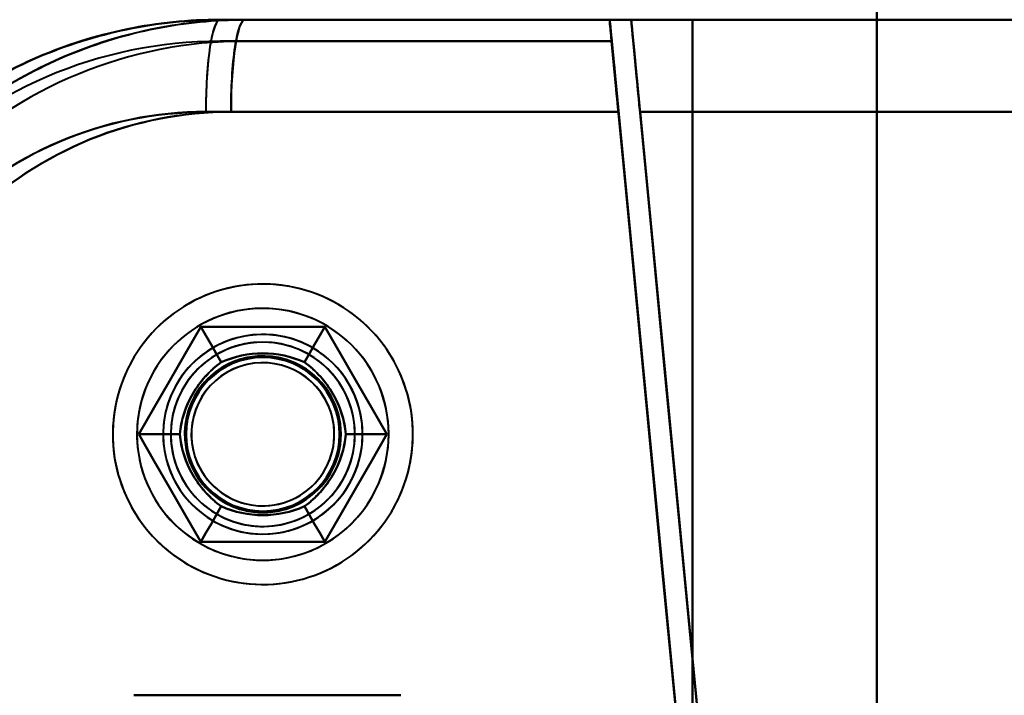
# Model space of a CAD drawing. Header units: millimetres. Extents: x -1442 to 3067, y -120 to 1210.
# Tile 56 of 71: x 403 to 435, y 993 to 1015. Entities that reach past the tile are written whole.
import ezdxf

# ---------------------------------------------------------------- set-up
doc = ezdxf.new("R2010")
doc.units = ezdxf.units.MM
doc.layers.add('G-IMPT', color=8, linetype='Continuous', lineweight=40)

# ---------------------------------------------------------------- blocks, each defined once
blk = doc.blocks.new('NEXA 2000 CALQUES_dwg-762145-Gauche')
at = {"layer": 'G-IMPT'}
for p, q in [((409.105, 1015.372), (421.802, 1015.372)), ((421.802, 1015.372), (409.105, 1015.372)), ((421.797, 1015.372), (409.919, 1015.372)), ((409.919, 1015.372), (421.797, 1015.372)), ((421.797, 1015.372), (409.919, 1015.372)), ((455.305, 1015.372), (422.5, 1015.372)), ((422.5, 1015.372), (455.305, 1015.372)), ((455.305, 1015.372), (422.5, 1015.372)), ((422.089, 1012.372), (408.643, 1012.372)), ((408.643, 1012.372), (422.089, 1012.372)), ((422.085, 1012.372), (409.463, 1012.372)), ((409.463, 1012.372), (422.085, 1012.372)), ((422.788, 1012.372), (455.221, 1012.372)), ((455.221, 1012.372), (422.788, 1012.372)), ((422.788, 1012.372), (455.221, 1012.372)), ((455.221, 1012.372), (422.788, 1012.372)), ((406.3, 993.372), (415, 993.372))]:
    blk.add_line(p, q, dxfattribs=at)
at = {"layer": 'G-IMPT', "flags": 128}
for points in [[(430.5, 915.872), (430.5, 945.872), (430.5, 975.872), (430.5, 1005.872), (430.5, 1035.872)], [(430.5, 1035.872), (430.5, 1005.872), (430.5, 975.872), (430.5, 945.872), (430.5, 915.872)], [(430.5, 915.872), (430.5, 945.872), (430.5, 975.872), (430.5, 1005.872), (430.5, 1035.872)], [(430.5, 1035.872), (430.5, 1005.872), (430.5, 975.872), (430.5, 945.872), (430.5, 915.872)], [(430.5, 1035.872), (430.5, 1005.872), (430.5, 975.872), (430.5, 945.872), (430.5, 915.872)], [(430.5, 1035.872), (430.5, 1005.872), (430.5, 975.872), (430.5, 945.872), (430.5, 915.872)], [(430.5, 915.872), (430.5, 945.872), (430.5, 975.872), (430.5, 1005.872), (430.5, 1035.872)], [(430.5, 915.872), (430.5, 945.872), (430.5, 975.872), (430.5, 1005.872), (430.5, 1035.872)], [(421.802, 1015.372), (418.627, 1015.372), (415.453, 1015.372), (412.279, 1015.372), (409.105, 1015.372)], [(409.105, 1015.372), (412.279, 1015.372), (415.453, 1015.372), (418.627, 1015.372), (421.802, 1015.372)], [(409.105, 1015.372), (412.454, 1015.372), (415.802, 1015.372), (419.151, 1015.372), (422.5, 1015.372)], [(422.5, 1015.372), (419.151, 1015.372), (415.802, 1015.372), (412.454, 1015.372), (409.105, 1015.372)], [(409.105, 1015.372), (412.954, 1015.372), (416.802, 1015.372), (420.651, 1015.372), (424.5, 1015.372)], [(424.5, 1015.372), (420.651, 1015.372), (416.802, 1015.372), (412.954, 1015.372), (409.105, 1015.372)], [(421.797, 1015.372), (418.827, 1015.372), (415.858, 1015.372), (412.888, 1015.372), (409.919, 1015.372)], [(409.919, 1015.372), (412.888, 1015.372), (415.858, 1015.372), (418.827, 1015.372), (421.797, 1015.372)], [(422.5, 1015.372), (419.355, 1015.372), (416.209, 1015.372), (413.064, 1015.372), (409.919, 1015.372)], [(424.5, 1015.372), (420.855, 1015.372), (417.209, 1015.372), (413.564, 1015.372), (409.919, 1015.372)], [(409.919, 1015.372), (413.064, 1015.372), (416.209, 1015.372), (419.355, 1015.372), (422.5, 1015.372)], [(409.919, 1015.372), (413.564, 1015.372), (417.209, 1015.372), (420.855, 1015.372), (424.5, 1015.372)], [(421.797, 1015.372), (421.814, 1015.197), (421.83, 1015.022), (421.847, 1014.847), (421.864, 1014.672)], [(421.864, 1014.672), (421.847, 1014.847), (421.83, 1015.022), (421.814, 1015.197), (421.797, 1015.372)], [(421.869, 1014.672), (421.852, 1014.847), (421.835, 1015.022), (421.818, 1015.197), (421.802, 1015.372)], [(421.802, 1015.372), (421.818, 1015.197), (421.835, 1015.022), (421.852, 1014.847), (421.869, 1014.672)], [(455.305, 1015.372), (440.683, 1015.372), (426.101, 1015.372), (422.5, 1015.372)], [(422.5, 1015.372), (437.068, 1015.372), (451.682, 1015.372), (455.305, 1015.372)], [(422.5, 1015.372), (423.051, 1009.634), (423.601, 1003.895), (424.152, 998.156), (424.703, 992.417)], [(424.703, 992.417), (424.152, 998.156), (423.601, 1003.895), (423.051, 1009.634), (422.5, 1015.372)], [(424.703, 992.417), (424.152, 998.156), (423.601, 1003.895), (423.051, 1009.634), (422.5, 1015.372)], [(422.5, 1015.372), (423.051, 1009.634), (423.601, 1003.895), (424.152, 998.156), (424.703, 992.417)], [(424.5, 936.372), (424.5, 956.122), (424.5, 975.872), (424.5, 995.622), (424.5, 1015.372)], [(424.5, 1015.372), (424.5, 995.622), (424.5, 975.872), (424.5, 956.122), (424.5, 936.372)], [(424.5, 936.372), (424.5, 956.122), (424.5, 975.872), (424.5, 995.622), (424.5, 1015.372)], [(424.5, 1015.372), (426, 1015.372), (427.5, 1015.372), (429, 1015.372), (430.5, 1015.372)], [(430.5, 1015.372), (429, 1015.372), (427.5, 1015.372), (426, 1015.372), (424.5, 1015.372)], [(430.5, 1015.372), (429, 1015.372), (427.5, 1015.372), (426, 1015.372), (424.5, 1015.372)], [(424.5, 1015.372), (424.5, 995.622), (424.5, 975.872), (424.5, 956.122), (424.5, 936.372)], [(424.5, 1015.372), (426, 1015.372), (427.5, 1015.372), (429, 1015.372), (430.5, 1015.372)], [(424.5, 1015.372), (424.5, 995.622), (424.5, 975.872), (424.5, 956.122), (424.5, 936.372)], [(424.5, 936.372), (424.5, 956.122), (424.5, 975.872), (424.5, 995.622), (424.5, 1015.372)], [(424.5, 936.372), (424.5, 956.122), (424.5, 975.872), (424.5, 995.622), (424.5, 1015.372)], [(424.5, 1015.372), (424.5, 995.622), (424.5, 975.872), (424.5, 956.122), (424.5, 936.372)], [(430.5, 1015.372), (430.5, 995.622), (430.5, 975.872), (430.5, 956.122), (430.5, 936.372)], [(430.5, 936.372), (430.5, 956.122), (430.5, 975.872), (430.5, 995.622), (430.5, 1015.372)], [(430.5, 1015.372), (436.246, 1015.372), (441.992, 1015.372), (447.738, 1015.372), (453.485, 1015.372)], [(453.485, 1015.372), (447.738, 1015.372), (441.992, 1015.372), (436.246, 1015.372), (430.5, 1015.372)], [(430.5, 936.372), (430.5, 956.122), (430.5, 975.872), (430.5, 995.622), (430.5, 1015.372)], [(453.485, 1015.372), (447.738, 1015.372), (441.992, 1015.372), (436.246, 1015.372), (430.5, 1015.372)], [(430.5, 1015.372), (430.5, 995.622), (430.5, 975.872), (430.5, 956.122), (430.5, 936.372)], [(430.5, 1015.372), (436.246, 1015.372), (441.992, 1015.372), (447.738, 1015.372), (453.485, 1015.372)], [(409.105, 1014.672), (412.296, 1014.672), (415.487, 1014.672), (418.678, 1014.672), (421.869, 1014.672)], [(421.869, 1014.672), (418.678, 1014.672), (415.487, 1014.672), (412.296, 1014.672), (409.105, 1014.672)], [(409.105, 1014.672), (412.296, 1014.672), (415.487, 1014.672), (418.678, 1014.672), (421.869, 1014.672)], [(421.869, 1014.672), (418.678, 1014.672), (415.487, 1014.672), (412.296, 1014.672), (409.105, 1014.672)], [(421.864, 1014.672), (418.878, 1014.672), (415.891, 1014.672), (412.905, 1014.672), (409.919, 1014.672)], [(421.864, 1014.672), (418.878, 1014.672), (415.891, 1014.672), (412.905, 1014.672), (409.919, 1014.672)], [(409.919, 1014.672), (412.905, 1014.672), (415.891, 1014.672), (418.878, 1014.672), (421.864, 1014.672)], [(409.919, 1014.672), (412.905, 1014.672), (415.891, 1014.672), (418.878, 1014.672), (421.864, 1014.672)], [(424.006, 992.35), (423.47, 997.931), (422.935, 1003.511), (422.399, 1009.092), (421.864, 1014.672)], [(421.864, 1014.672), (422.399, 1009.092), (422.935, 1003.511), (423.47, 997.931), (424.006, 992.35)], [(421.869, 1014.672), (422.412, 1009.013), (422.955, 1003.353), (423.498, 997.694), (424.041, 992.034)], [(424.041, 992.034), (423.498, 997.694), (422.955, 1003.353), (422.412, 1009.013), (421.869, 1014.672)], [(424.006, 992.35), (423.526, 997.357), (423.045, 1002.363), (422.565, 1007.368), (422.085, 1012.372)], [(422.085, 1012.372), (422.565, 1007.368), (423.045, 1002.363), (423.526, 997.357), (424.006, 992.35)], [(422.089, 1012.372), (422.577, 1007.289), (423.065, 1002.205), (423.553, 997.12), (424.041, 992.034)], [(424.041, 992.034), (423.553, 997.12), (423.065, 1002.205), (422.577, 1007.289), (422.089, 1012.372)], [(422.788, 1012.372), (423.266, 1007.385), (423.745, 1002.396), (424.224, 997.407), (424.703, 992.417)], [(424.703, 992.417), (424.224, 997.407), (423.745, 1002.396), (423.266, 1007.385), (422.788, 1012.372)], [(424.703, 992.417), (424.224, 997.407), (423.745, 1002.396), (423.266, 1007.385), (422.788, 1012.372)], [(422.788, 1012.372), (423.266, 1007.385), (423.745, 1002.396), (424.224, 997.407), (424.703, 992.417)], [(412.945, 1006.108), (412.774, 1006.202), (412.599, 1006.289), (412.421, 1006.37), (412.239, 1006.443), (412.055, 1006.509), (411.868, 1006.567), (411.68, 1006.618), (411.489, 1006.662), (411.296, 1006.697), (411.103, 1006.725), (410.908, 1006.746), (410.713, 1006.758), (410.518, 1006.763), (410.322, 1006.759), (410.127, 1006.748), (409.932, 1006.73), (409.738, 1006.703), (409.546, 1006.669), (409.355, 1006.627), (409.165, 1006.577), (408.978, 1006.52), (408.794, 1006.455), (408.612, 1006.384), (408.433, 1006.304), (408.257, 1006.218), (408.085, 1006.125), (407.917, 1006.025), (407.753, 1005.918), (407.594, 1005.805), (407.439, 1005.686), (407.289, 1005.561), (407.144, 1005.429), (407.004, 1005.292), (406.87, 1005.15), (406.742, 1005.002), (406.62, 1004.849), (406.504, 1004.691), (406.394, 1004.529), (406.291, 1004.363), (406.195, 1004.193), (406.106, 1004.019), (406.023, 1003.841), (405.948, 1003.661), (405.88, 1003.477), (405.82, 1003.291), (405.767, 1003.103), (405.722, 1002.913), (405.684, 1002.721), (405.654, 1002.528), (405.631, 1002.333), (405.617, 1002.138), (405.61, 1001.943), (405.611, 1001.747), (405.62, 1001.552), (405.637, 1001.357), (405.661, 1001.163), (405.694, 1000.97), (405.733, 1000.778), (405.781, 1000.589), (405.836, 1000.401), (405.899, 1000.216), (405.969, 1000.033), (406.046, 999.853), (406.13, 999.677), (406.221, 999.504), (406.32, 999.334), (406.424, 999.169), (406.536, 999.009), (406.653, 998.852), (406.777, 998.701), (406.907, 998.555), (407.043, 998.414), (407.184, 998.278), (407.33, 998.148), (407.482, 998.025), (407.638, 997.907), (407.799, 997.796), (407.964, 997.691), (408.055, 997.637)], [(415.39, 1001.872), (415.387, 1002.068), (415.375, 1002.263), (415.355, 1002.458), (415.328, 1002.651), (415.293, 1002.844), (415.25, 1003.035), (415.2, 1003.224), (415.142, 1003.411), (415.077, 1003.595), (415.004, 1003.777), (414.925, 1003.955), (414.838, 1004.131), (414.744, 1004.302), (414.643, 1004.47), (414.536, 1004.634), (414.423, 1004.793), (414.303, 1004.947), (414.177, 1005.097), (414.045, 1005.241), (413.907, 1005.38), (413.764, 1005.514), (413.616, 1005.642), (413.463, 1005.763), (413.305, 1005.878), (413.142, 1005.987), (412.976, 1006.09), (412.805, 1006.185), (412.631, 1006.274), (412.453, 1006.356), (412.272, 1006.43), (412.088, 1006.498), (411.902, 1006.557), (411.714, 1006.61), (411.523, 1006.654), (411.331, 1006.692), (411.138, 1006.721), (410.943, 1006.743), (410.748, 1006.756), (410.553, 1006.762), (410.357, 1006.761), (410.162, 1006.751), (409.967, 1006.734), (409.773, 1006.708), (409.58, 1006.675), (409.389, 1006.635), (409.199, 1006.587), (409.012, 1006.531), (408.827, 1006.468), (408.644, 1006.397), (408.465, 1006.319), (408.289, 1006.234), (408.116, 1006.142), (407.947, 1006.044), (407.782, 1005.938), (407.622, 1005.826), (407.466, 1005.708), (407.315, 1005.584), (407.169, 1005.453), (407.029, 1005.317), (406.894, 1005.176), (406.765, 1005.029), (406.641, 1004.877), (406.524, 1004.72), (406.414, 1004.559), (406.309, 1004.393), (406.212, 1004.224), (406.121, 1004.05), (406.038, 1003.874), (405.961, 1003.693), (405.892, 1003.511), (405.83, 1003.325), (405.776, 1003.137), (405.729, 1002.947), (405.69, 1002.755), (405.659, 1002.562), (405.635, 1002.368), (405.619, 1002.173), (405.611, 1001.978), (405.61, 1001.872)], [(408.055, 997.637), (408.226, 997.543), (408.401, 997.455), (408.579, 997.375), (408.761, 997.302), (408.945, 997.236), (409.132, 997.177), (409.32, 997.126), (409.511, 997.083), (409.703, 997.047), (409.897, 997.019), (410.092, 996.999), (410.287, 996.987), (410.482, 996.982), (410.678, 996.985), (410.873, 996.996), (411.068, 997.015), (411.262, 997.042), (411.454, 997.076), (411.645, 997.118), (411.835, 997.168), (412.022, 997.225), (412.206, 997.289), (412.388, 997.361), (412.567, 997.44), (412.743, 997.526), (412.915, 997.62), (413.083, 997.72), (413.247, 997.826), (413.406, 997.939), (413.561, 998.059), (413.711, 998.184), (413.856, 998.315), (413.996, 998.453), (414.13, 998.595), (414.258, 998.743), (414.38, 998.896), (414.496, 999.053), (414.606, 999.215), (414.709, 999.382), (414.805, 999.552), (414.894, 999.726), (414.976, 999.903), (415.052, 1000.084), (415.12, 1000.267), (415.18, 1000.453), (415.233, 1000.642), (415.278, 1000.832), (415.316, 1001.024), (415.346, 1001.217), (415.369, 1001.411), (415.383, 1001.606), (415.39, 1001.802), (415.389, 1001.998), (415.38, 1002.193), (415.363, 1002.388), (415.339, 1002.582), (415.306, 1002.775), (415.266, 1002.966), (415.219, 1003.156), (415.164, 1003.344), (415.101, 1003.529), (415.031, 1003.712), (414.954, 1003.891), (414.87, 1004.068), (414.779, 1004.241), (414.68, 1004.41), (414.576, 1004.575), (414.464, 1004.736), (414.347, 1004.892), (414.223, 1005.044), (414.093, 1005.19), (413.957, 1005.331), (413.816, 1005.467), (413.67, 1005.596), (413.518, 1005.72), (413.362, 1005.838), (413.201, 1005.949), (413.036, 1006.054), (412.945, 1006.108)], [(408.479, 1005.372), (407.974, 1004.497), (407.469, 1003.622), (406.964, 1002.747), (406.459, 1001.872)], [(406.459, 1001.872), (406.964, 1002.747), (407.469, 1003.622), (407.974, 1004.497), (408.479, 1005.372)], [(406.459, 1001.872), (406.964, 1002.747), (407.469, 1003.622), (407.974, 1004.497), (408.479, 1005.372)], [(408.479, 1005.372), (407.974, 1004.497), (407.469, 1003.622), (406.964, 1002.747), (406.459, 1001.872)], [(408.479, 1005.372), (407.974, 1004.497), (407.469, 1003.622), (406.964, 1002.747), (406.459, 1001.872)], [(406.459, 1001.872), (406.964, 1002.747), (407.469, 1003.622), (407.974, 1004.497), (408.479, 1005.372)], [(408.479, 1005.372), (407.974, 1004.497), (407.469, 1003.622), (406.964, 1002.747), (406.459, 1001.872)], [(406.459, 1001.872), (406.964, 1002.747), (407.469, 1003.622), (407.974, 1004.497), (408.479, 1005.372)], [(406.459, 1001.872), (406.964, 1002.747), (407.469, 1003.622), (407.974, 1004.497), (408.479, 1005.372)], [(408.479, 1005.372), (407.974, 1004.497), (407.469, 1003.622), (406.964, 1002.747), (406.459, 1001.872)], [(406.459, 1001.872), (406.964, 1002.747), (407.469, 1003.622), (407.974, 1004.497), (408.479, 1005.372)], [(408.479, 1005.372), (407.974, 1004.497), (407.469, 1003.622), (406.964, 1002.747), (406.459, 1001.872)], [(412.521, 1005.372), (411.51, 1005.372), (410.5, 1005.372), (409.49, 1005.372), (408.479, 1005.372)], [(408.479, 1005.372), (408.646, 1005.084), (408.812, 1004.795), (408.979, 1004.507), (409.145, 1004.218)], [(409.145, 1004.218), (408.979, 1004.507), (408.812, 1004.795), (408.646, 1005.084), (408.479, 1005.372)], [(408.479, 1005.372), (408.646, 1005.084), (408.812, 1004.795), (408.979, 1004.507), (409.145, 1004.218)], [(409.145, 1004.218), (408.979, 1004.507), (408.812, 1004.795), (408.646, 1005.084), (408.479, 1005.372)], [(408.479, 1005.372), (409.49, 1005.372), (410.5, 1005.372), (411.51, 1005.372), (412.521, 1005.372)], [(408.479, 1005.372), (409.49, 1005.372), (410.5, 1005.372), (411.51, 1005.372), (412.521, 1005.372)], [(412.521, 1005.372), (411.51, 1005.372), (410.5, 1005.372), (409.49, 1005.372), (408.479, 1005.372)], [(412.521, 1005.372), (411.51, 1005.372), (410.5, 1005.372), (409.49, 1005.372), (408.479, 1005.372)], [(408.479, 1005.372), (409.49, 1005.372), (410.5, 1005.372), (411.51, 1005.372), (412.521, 1005.372)], [(412.521, 1005.372), (411.51, 1005.372), (410.5, 1005.372), (409.49, 1005.372), (408.479, 1005.372)], [(408.479, 1005.372), (409.49, 1005.372), (410.5, 1005.372), (411.51, 1005.372), (412.521, 1005.372)], [(408.479, 1005.372), (409.49, 1005.372), (410.5, 1005.372), (411.51, 1005.372), (412.521, 1005.372)], [(412.521, 1005.372), (411.51, 1005.372), (410.5, 1005.372), (409.49, 1005.372), (408.479, 1005.372)], [(408.479, 1005.372), (409.49, 1005.372), (410.5, 1005.372), (411.51, 1005.372), (412.521, 1005.372)], [(412.521, 1005.372), (411.51, 1005.372), (410.5, 1005.372), (409.49, 1005.372), (408.479, 1005.372)], [(412.521, 1005.372), (412.354, 1005.084), (412.188, 1004.795), (412.021, 1004.507), (411.855, 1004.218)], [(411.855, 1004.218), (412.021, 1004.507), (412.188, 1004.795), (412.354, 1005.084), (412.521, 1005.372)], [(412.521, 1005.372), (412.354, 1005.084), (412.188, 1004.795), (412.021, 1004.507), (411.855, 1004.218)], [(411.855, 1004.218), (412.021, 1004.507), (412.188, 1004.795), (412.354, 1005.084), (412.521, 1005.372)], [(414.541, 1001.872), (414.036, 1002.747), (413.531, 1003.622), (413.026, 1004.497), (412.521, 1005.372)], [(412.521, 1005.372), (413.026, 1004.497), (413.531, 1003.622), (414.036, 1002.747), (414.541, 1001.872)], [(412.521, 1005.372), (413.026, 1004.497), (413.531, 1003.622), (414.036, 1002.747), (414.541, 1001.872)], [(414.541, 1001.872), (414.036, 1002.747), (413.531, 1003.622), (413.026, 1004.497), (412.521, 1005.372)], [(414.541, 1001.872), (414.036, 1002.747), (413.531, 1003.622), (413.026, 1004.497), (412.521, 1005.372)], [(412.521, 1005.372), (413.026, 1004.497), (413.531, 1003.622), (414.036, 1002.747), (414.541, 1001.872)], [(414.541, 1001.872), (414.036, 1002.747), (413.531, 1003.622), (413.026, 1004.497), (412.521, 1005.372)], [(412.521, 1005.372), (413.026, 1004.497), (413.531, 1003.622), (414.036, 1002.747), (414.541, 1001.872)], [(412.521, 1005.372), (413.026, 1004.497), (413.531, 1003.622), (414.036, 1002.747), (414.541, 1001.872)], [(414.541, 1001.872), (414.036, 1002.747), (413.531, 1003.622), (413.026, 1004.497), (412.521, 1005.372)], [(412.521, 1005.372), (413.026, 1004.497), (413.531, 1003.622), (414.036, 1002.747), (414.541, 1001.872)], [(414.541, 1001.872), (414.036, 1002.747), (413.531, 1003.622), (413.026, 1004.497), (412.521, 1005.372)], [(405.61, 1001.872), (405.613, 1001.677), (405.625, 1001.481), (405.645, 1001.287), (405.672, 1001.093), (405.707, 1000.901), (405.75, 1000.71), (405.8, 1000.521), (405.858, 1000.334), (405.923, 1000.15), (405.996, 999.968), (406.075, 999.789), (406.162, 999.614), (406.256, 999.442), (406.357, 999.275), (406.464, 999.111), (406.577, 998.952), (406.697, 998.797), (406.823, 998.648), (406.955, 998.503), (407.093, 998.364), (407.236, 998.231), (407.384, 998.103), (407.537, 997.981), (407.695, 997.866), (407.858, 997.757), (408.024, 997.655), (408.195, 997.559), (408.369, 997.47), (408.547, 997.389), (408.728, 997.314), (408.912, 997.247), (409.098, 997.187), (409.286, 997.135), (409.477, 997.09), (409.669, 997.053), (409.862, 997.024), (410.057, 997.002), (410.252, 996.988), (410.447, 996.982), (410.643, 996.984), (410.838, 996.994), (411.033, 997.011), (411.227, 997.036), (411.42, 997.069), (411.611, 997.11), (411.801, 997.158), (411.988, 997.214), (412.173, 997.277), (412.356, 997.348), (412.535, 997.425), (412.711, 997.51), (412.884, 997.602), (413.053, 997.701), (413.218, 997.806), (413.378, 997.918), (413.534, 998.037), (413.685, 998.161), (413.831, 998.291), (413.971, 998.427), (414.106, 998.569), (414.235, 998.716), (414.359, 998.868), (414.476, 999.024), (414.586, 999.186), (414.691, 999.351), (414.788, 999.521), (414.879, 999.694), (414.962, 999.871), (415.039, 1000.051), (415.108, 1000.234), (415.17, 1000.42), (415.224, 1000.608), (415.271, 1000.797), (415.31, 1000.989), (415.341, 1001.182), (415.365, 1001.376), (415.381, 1001.571), (415.389, 1001.767), (415.39, 1001.872)], [(406.459, 1001.872), (406.792, 1001.872), (407.125, 1001.872), (407.458, 1001.872), (407.791, 1001.872)], [(407.791, 1001.872), (407.458, 1001.872), (407.125, 1001.872), (406.792, 1001.872), (406.459, 1001.872)], [(406.459, 1001.872), (406.964, 1000.997), (407.469, 1000.122), (407.974, 999.247), (408.479, 998.372)], [(408.479, 998.372), (407.974, 999.247), (407.469, 1000.122), (406.964, 1000.997), (406.459, 1001.872)], [(406.459, 1001.872), (406.792, 1001.872), (407.125, 1001.872), (407.458, 1001.872), (407.791, 1001.872)], [(407.791, 1001.872), (407.458, 1001.872), (407.125, 1001.872), (406.792, 1001.872), (406.459, 1001.872)], [(408.479, 998.372), (407.974, 999.247), (407.469, 1000.122), (406.964, 1000.997), (406.459, 1001.872)], [(406.459, 1001.872), (406.964, 1000.997), (407.469, 1000.122), (407.974, 999.247), (408.479, 998.372)], [(406.459, 1001.872), (406.964, 1000.997), (407.469, 1000.122), (407.974, 999.247), (408.479, 998.372)], [(408.479, 998.372), (407.974, 999.247), (407.469, 1000.122), (406.964, 1000.997), (406.459, 1001.872)], [(406.459, 1001.872), (406.964, 1000.997), (407.469, 1000.122), (407.974, 999.247), (408.479, 998.372)], [(408.479, 998.372), (407.974, 999.247), (407.469, 1000.122), (406.964, 1000.997), (406.459, 1001.872)], [(408.479, 998.372), (407.974, 999.247), (407.469, 1000.122), (406.964, 1000.997), (406.459, 1001.872)], [(406.459, 1001.872), (406.964, 1000.997), (407.469, 1000.122), (407.974, 999.247), (408.479, 998.372)], [(408.479, 998.372), (407.974, 999.247), (407.469, 1000.122), (406.964, 1000.997), (406.459, 1001.872)], [(406.459, 1001.872), (406.964, 1000.997), (407.469, 1000.122), (407.974, 999.247), (408.479, 998.372)], [(412.521, 998.372), (413.026, 999.247), (413.531, 1000.122), (414.036, 1000.997), (414.541, 1001.872)], [(414.541, 1001.872), (414.036, 1000.997), (413.531, 1000.122), (413.026, 999.247), (412.521, 998.372)], [(414.541, 1001.872), (414.036, 1000.997), (413.531, 1000.122), (413.026, 999.247), (412.521, 998.372)], [(412.521, 998.372), (413.026, 999.247), (413.531, 1000.122), (414.036, 1000.997), (414.541, 1001.872)], [(412.521, 998.372), (413.026, 999.247), (413.531, 1000.122), (414.036, 1000.997), (414.541, 1001.872)], [(414.541, 1001.872), (414.036, 1000.997), (413.531, 1000.122), (413.026, 999.247), (412.521, 998.372)], [(412.521, 998.372), (413.026, 999.247), (413.531, 1000.122), (414.036, 1000.997), (414.541, 1001.872)], [(414.541, 1001.872), (414.036, 1000.997), (413.531, 1000.122), (413.026, 999.247), (412.521, 998.372)], [(414.541, 1001.872), (414.036, 1000.997), (413.531, 1000.122), (413.026, 999.247), (412.521, 998.372)], [(412.521, 998.372), (413.026, 999.247), (413.531, 1000.122), (414.036, 1000.997), (414.541, 1001.872)], [(414.541, 1001.872), (414.036, 1000.997), (413.531, 1000.122), (413.026, 999.247), (412.521, 998.372)], [(412.521, 998.372), (413.026, 999.247), (413.531, 1000.122), (414.036, 1000.997), (414.541, 1001.872)], [(414.541, 1001.872), (414.208, 1001.872), (413.875, 1001.872), (413.542, 1001.872), (413.209, 1001.872)], [(413.209, 1001.872), (413.542, 1001.872), (413.875, 1001.872), (414.208, 1001.872), (414.541, 1001.872)], [(414.541, 1001.872), (414.208, 1001.872), (413.875, 1001.872), (413.542, 1001.872), (413.209, 1001.872)], [(413.209, 1001.872), (413.542, 1001.872), (413.875, 1001.872), (414.208, 1001.872), (414.541, 1001.872)], [(408.479, 998.372), (408.646, 998.661), (408.812, 998.949), (408.979, 999.238), (409.145, 999.526)], [(409.145, 999.526), (408.979, 999.238), (408.812, 998.949), (408.646, 998.661), (408.479, 998.372)], [(408.479, 998.372), (408.646, 998.661), (408.812, 998.949), (408.979, 999.238), (409.145, 999.526)], [(409.145, 999.526), (408.979, 999.238), (408.812, 998.949), (408.646, 998.661), (408.479, 998.372)], [(411.855, 999.526), (412.021, 999.238), (412.188, 998.949), (412.354, 998.661), (412.521, 998.372)], [(412.521, 998.372), (412.354, 998.661), (412.188, 998.949), (412.021, 999.238), (411.855, 999.526)], [(411.855, 999.526), (412.021, 999.238), (412.188, 998.949), (412.354, 998.661), (412.521, 998.372)], [(412.521, 998.372), (412.354, 998.661), (412.188, 998.949), (412.021, 999.238), (411.855, 999.526)], [(408.479, 998.372), (409.49, 998.372), (410.5, 998.372), (411.51, 998.372), (412.521, 998.372)], [(412.521, 998.372), (411.51, 998.372), (410.5, 998.372), (409.49, 998.372), (408.479, 998.372)], [(412.521, 998.372), (411.51, 998.372), (410.5, 998.372), (409.49, 998.372), (408.479, 998.372)], [(408.479, 998.372), (409.49, 998.372), (410.5, 998.372), (411.51, 998.372), (412.521, 998.372)], [(408.479, 998.372), (409.49, 998.372), (410.5, 998.372), (411.51, 998.372), (412.521, 998.372)], [(412.521, 998.372), (411.51, 998.372), (410.5, 998.372), (409.49, 998.372), (408.479, 998.372)], [(408.479, 998.372), (409.49, 998.372), (410.5, 998.372), (411.51, 998.372), (412.521, 998.372)], [(412.521, 998.372), (411.51, 998.372), (410.5, 998.372), (409.49, 998.372), (408.479, 998.372)], [(412.521, 998.372), (411.51, 998.372), (410.5, 998.372), (409.49, 998.372), (408.479, 998.372)], [(408.479, 998.372), (409.49, 998.372), (410.5, 998.372), (411.51, 998.372), (412.521, 998.372)], [(412.521, 998.372), (411.51, 998.372), (410.5, 998.372), (409.49, 998.372), (408.479, 998.372)], [(408.479, 998.372), (409.49, 998.372), (410.5, 998.372), (411.51, 998.372), (412.521, 998.372)], [(415, 993.372), (412.825, 993.372), (410.65, 993.372), (408.475, 993.372), (406.3, 993.372)]]:
    blk.add_lwpolyline(points, dxfattribs=at)
at = {"layer": 'G-IMPT'}
for centre, radius, start, end in [((409.105, 1000.372), 15, 90, 136.5168), ((409.105, 1000.372), 15, 90, 136.5168), ((409.105, 1000.372), 15, 90, 136.5168), ((409.105, 1000.372), 15, 90, 136.5168), ((409.105, 1000.372), 15, 90, 136.5168), ((409.105, 1000.372), 15, 90, 136.5168), ((409.919, 1000.372), 15, 90, 134.6136), ((409.919, 1000.372), 15, 90, 134.6136), ((409.919, 1000.372), 15, 90, 134.6136), ((409.919, 1000.372), 15, 90, 134.6136), ((409.919, 1000.372), 15, 90, 134.6136), ((409.919, 1000.372), 15, 90, 134.6136), ((409.105, 1000.372), 14.3, 90, 136.5168), ((409.105, 1000.372), 14.3, 90, 136.5168), ((409.105, 1000.372), 14.3, 90, 136.5168), ((409.105, 1000.372), 14.3, 90, 136.5168), ((409.919, 1000.372), 14.3, 90, 134.6136), ((409.919, 1000.372), 14.3, 90, 134.6136), ((409.919, 1000.372), 14.3, 90, 134.6136), ((409.919, 1000.372), 14.3, 90, 134.6136), ((410.5, 1001.872), 4.1, 90, 180), ((410.5, 1001.872), 4.1, 90, 180), ((410.5, 1001.872), 4.1, 60, 150), ((410.5, 1001.872), 4.1, 60, 150), ((410.5, 1001.872), 4.1, 360, 90), ((410.5, 1001.872), 4.1, 360, 90), ((410.5, 1001.872), 4.1, 240, 60), ((410.5, 1001.872), 4.1, 240, 60), ((410.5, 1001.872), 3.25, 360, 180), ((410.5, 1001.872), 3.25, 90, 180), ((410.5, 1001.872), 3.25, 0, 180), ((410.5, 1001.872), 3.25, 90, 270), ((410.5, 1001.872), 3.25, 360, 180), ((410.5, 1001.872), 3.25, 60, 240), ((410.5, 1001.872), 3.25, 330, 150), ((410.5, 1001.872), 3.25, 60, 150), ((410.5, 1001.872), 3.25, 0, 90), ((410.5, 1001.872), 3.25, 270, 90), ((410.5, 1001.872), 3, 90, 270), ((410.5, 1001.872), 3, 90, 270), ((410.5, 1001.872), 3, 90, 270), ((410.5, 1001.872), 3, 0, 180), ((410.5, 1001.872), 3, 60, 240), ((410.5, 1001.872), 3, 330, 150), ((410.5, 1001.872), 3, 330, 150), ((410.5, 1001.872), 3, 330, 150), ((410.5, 1001.872), 3, 270, 90), ((410.5, 1001.872), 3, 270, 90), ((410.5, 1001.872), 3, 0, 90), ((410.5, 1001.872), 2.548, 0, 180), ((410.5, 1001.872), 2.548, 0, 180), ((410.5, 1001.872), 2.548, 0, 180), ((410.5, 1001.872), 2.548, 0, 180), ((410.5, 1001.872), 2.548, 60, 240), ((410.5, 1001.872), 2.548, 60, 240), ((410.5, 1001.872), 2.548, 60, 240), ((410.5, 1001.872), 2.548, 60, 240), ((410.5, 1001.872), 3.25, 240, 60), ((410.5, 1001.872), 3, 240, 60), ((410.5, 1001.872), 3.25, 0, 60), ((410.5, 1001.872), 2.5, 0, 180), ((410.5, 1001.872), 2.5, 360, 180), ((410.5, 1001.872), 2.5, 0, 180), ((410.5, 1001.872), 2.5, 0, 180), ((410.5, 1001.872), 2.5, 0, 180), ((410.5, 1001.872), 2.5, 360, 180), ((410.5, 1001.872), 2.5, 0, 180), ((410.5, 1001.872), 2.5, 0, 180), ((410.5, 1001.872), 2.33, 35.716, 215.716), ((410.5, 1001.872), 2.33, 24.284, 204.284), ((410.5, 1001.872), 2.33, 35.716, 215.716), ((410.5, 1001.872), 2.33, 35.716, 215.716), ((410.5, 1001.872), 2.33, 24.284, 204.284), ((410.5, 1001.872), 2.33, 24.284, 204.284), ((410.5, 1001.872), 2.33, 35.716, 215.716), ((410.5, 1001.872), 2.33, 24.284, 204.284), ((410.5, 1001.872), 2.548, 240, 60), ((410.5, 1001.872), 2.548, 240, 60), ((410.5, 1001.872), 2.548, 240, 60), ((410.5, 1001.872), 2.548, 240, 60), ((410.5, 1001.872), 4.1, 150, 240), ((410.5, 1001.872), 4.1, 150, 240), ((410.5, 1001.872), 3.25, 150, 330), ((410.5, 1001.872), 3.25, 150, 240), ((410.5, 1001.872), 3, 150, 330), ((410.5, 1001.872), 3, 150, 240), ((410.5, 1001.872), 3, 150, 330), ((410.5, 1001.872), 2.33, 215.716, 35.716), ((410.5, 1001.872), 2.33, 215.716, 35.716), ((410.5, 1001.872), 2.33, 215.716, 35.716), ((410.5, 1001.872), 2.33, 215.716, 35.716), ((410.5, 1001.872), 2.33, 204.284, 24.284), ((410.5, 1001.872), 2.33, 204.284, 24.284), ((410.5, 1001.872), 2.33, 204.284, 24.284), ((410.5, 1001.872), 2.33, 204.284, 24.284), ((410.5, 1001.872), 4.1, 180, 0), ((410.5, 1001.872), 4.1, 180, 0), ((410.5, 1001.872), 3.25, 180, 0), ((410.5, 1001.872), 3.25, 180, 0), ((410.5, 1001.872), 3.25, 180, 360), ((410.5, 1001.872), 3.25, 180, 360), ((410.5, 1001.872), 3, 180, 0), ((410.5, 1001.872), 2.548, 180, 0), ((410.5, 1001.872), 2.548, 180, 0), ((410.5, 1001.872), 2.548, 180, 0), ((410.5, 1001.872), 2.548, 180, 0), ((410.5, 1001.872), 2.5, 180, 0), ((410.5, 1001.872), 2.5, 180, 0), ((410.5, 1001.872), 2.5, 180, 0), ((410.5, 1001.872), 2.5, 180, 360), ((410.5, 1001.872), 2.5, 180, 360), ((410.5, 1001.872), 2.5, 180, 360), ((410.5, 1001.872), 2.5, 180, 360), ((410.5, 1001.872), 2.5, 180, 0), ((410.5, 1001.872), 3.25, 240, 0), ((410.5, 1001.872), 3, 270, 0), ((410.5, 1001.872), 3, 240, 330)]:
    blk.add_arc(centre, radius, start, end, dxfattribs=at)
for centre, ratio in [((409.105, 1012.372), 0.154092), ((409.919, 1012.372), 0.151868)]:
    blk.add_ellipse(centre, major_axis=(0, 3), ratio=ratio, start_param=0, end_param=1.570796, dxfattribs=at)
for points in [[(409.105, 1015.372), (408.084, 1015.372), (406.048, 1015.164), (403.13, 1014.242), (400.474, 1012.765), (398.922, 1011.434), (398.221, 1010.694)], [(398.221, 1010.694), (398.921, 1011.432), (400.491, 1012.777), (403.125, 1014.241), (406.048, 1015.157), (408.09, 1015.372), (409.105, 1015.372)], [(399.384, 1011.05), (400.076, 1011.733), (401.593, 1012.964), (404.194, 1014.339), (406.99, 1015.18), (408.942, 1015.372), (409.919, 1015.372)], [(409.919, 1015.372), (408.943, 1015.372), (406.972, 1015.176), (404.2, 1014.341), (401.588, 1012.96), (400.084, 1011.741), (399.384, 1011.05)], [(409.105, 1015.372), (409.05, 1015.372), (408.931, 1015.22), (408.768, 1014.561), (408.666, 1013.5), (408.643, 1012.726), (408.643, 1012.372)], [(409.463, 1012.372), (409.463, 1012.726), (409.486, 1013.5), (409.586, 1014.561), (409.747, 1015.22), (409.865, 1015.372), (409.919, 1015.372)], [(422.085, 1012.372), (422.044, 1012.767), (421.972, 1013.554), (421.876, 1014.55), (421.811, 1015.216), (421.8, 1015.372), (421.797, 1015.372)], [(421.797, 1015.372), (421.797, 1015.369), (421.801, 1015.327), (421.817, 1015.164), (421.844, 1014.88), (421.88, 1014.509), (421.924, 1014.051), (421.974, 1013.527), (422.026, 1012.978), (422.065, 1012.579), (422.085, 1012.372)], [(421.802, 1015.372), (421.804, 1015.372), (421.815, 1015.216), (421.88, 1014.55), (421.977, 1013.554), (422.049, 1012.767), (422.089, 1012.372)], [(422.089, 1012.372), (422.07, 1012.579), (422.031, 1012.978), (421.979, 1013.527), (421.928, 1014.051), (421.884, 1014.509), (421.849, 1014.88), (421.822, 1015.164), (421.806, 1015.327), (421.802, 1015.369), (421.802, 1015.372)], [(422.5, 1015.372), (422.503, 1015.372), (422.514, 1015.216), (422.579, 1014.55), (422.676, 1013.553), (422.748, 1012.766), (422.788, 1012.372)], [(422.788, 1012.372), (422.768, 1012.579), (422.73, 1012.978), (422.677, 1013.527), (422.627, 1014.051), (422.583, 1014.509), (422.547, 1014.88), (422.52, 1015.164), (422.504, 1015.327), (422.5, 1015.369), (422.5, 1015.372)], [(422.5, 1015.372), (422.5, 1015.369), (422.504, 1015.327), (422.52, 1015.164), (422.547, 1014.88), (422.583, 1014.509), (422.627, 1014.051), (422.677, 1013.527), (422.73, 1012.978), (422.768, 1012.579), (422.788, 1012.372)], [(422.788, 1012.372), (422.748, 1012.766), (422.676, 1013.553), (422.579, 1014.55), (422.514, 1015.216), (422.503, 1015.372), (422.5, 1015.372)], [(408.643, 1012.372), (407.01, 1012.373), (403.726, 1011.702), (400.998, 1009.815), (399.864, 1008.63)], [(399.864, 1008.63), (401.029, 1009.836), (403.726, 1011.695), (406.979, 1012.366), (408.643, 1012.372)], [(400.966, 1008.915), (402.1, 1010.024), (404.76, 1011.757), (407.892, 1012.372), (409.463, 1012.372)], [(409.463, 1012.372), (407.861, 1012.366), (404.774, 1011.76), (402.103, 1010.022), (400.966, 1008.915)], [(411.855, 1004.218), (411.421, 1004.411), (410.5, 1004.604), (409.579, 1004.411), (409.145, 1004.218)], [(409.145, 1004.218), (409.579, 1004.411), (410.5, 1004.604), (411.421, 1004.411), (411.855, 1004.218)], [(409.145, 1004.218), (409.571, 1004.41), (410.5, 1004.606), (411.43, 1004.41), (411.855, 1004.218)], [(411.855, 1004.218), (411.429, 1004.41), (410.5, 1004.606), (409.57, 1004.41), (409.145, 1004.218)], [(409.145, 1004.218), (408.762, 1003.939), (408.134, 1003.239), (407.841, 1002.345), (407.791, 1001.872)], [(407.791, 1001.872), (407.841, 1002.344), (408.134, 1003.238), (408.761, 1003.939), (409.145, 1004.218)], [(407.791, 1001.872), (407.837, 1002.336), (408.133, 1003.239), (408.767, 1003.946), (409.145, 1004.218)], [(409.145, 1004.218), (408.767, 1003.946), (408.133, 1003.239), (407.837, 1002.336), (407.791, 1001.872)], [(413.209, 1001.872), (413.159, 1002.344), (412.866, 1003.238), (412.239, 1003.939), (411.855, 1004.218)], [(411.855, 1004.218), (412.238, 1003.939), (412.866, 1003.239), (413.159, 1002.345), (413.209, 1001.872)], [(411.855, 1004.218), (412.233, 1003.946), (412.867, 1003.239), (413.163, 1002.336), (413.209, 1001.872)], [(413.209, 1001.872), (413.163, 1002.336), (412.867, 1003.239), (412.233, 1003.946), (411.855, 1004.218)], [(407.791, 1001.872), (407.841, 1001.4), (408.134, 1000.506), (408.761, 999.806), (409.145, 999.526)], [(409.145, 999.526), (408.762, 999.805), (408.134, 1000.506), (407.841, 1001.4), (407.791, 1001.872)], [(409.145, 999.526), (408.767, 999.799), (408.133, 1000.506), (407.837, 1001.408), (407.791, 1001.872)], [(407.791, 1001.872), (407.837, 1001.408), (408.133, 1000.505), (408.767, 999.798), (409.145, 999.526)], [(411.855, 999.526), (412.238, 999.805), (412.866, 1000.506), (413.159, 1001.4), (413.209, 1001.872)], [(413.209, 1001.872), (413.159, 1001.4), (412.866, 1000.506), (412.239, 999.806), (411.855, 999.526)], [(413.209, 1001.872), (413.163, 1001.408), (412.867, 1000.505), (412.233, 999.798), (411.855, 999.526)], [(411.855, 999.526), (412.233, 999.799), (412.867, 1000.506), (413.163, 1001.408), (413.209, 1001.872)], [(409.145, 999.526), (409.579, 999.333), (410.5, 999.14), (411.421, 999.333), (411.855, 999.526)], [(411.855, 999.526), (411.421, 999.333), (410.5, 999.14), (409.579, 999.333), (409.145, 999.526)], [(411.855, 999.526), (411.429, 999.334), (410.5, 999.139), (409.57, 999.334), (409.145, 999.526)], [(409.145, 999.526), (409.571, 999.334), (410.5, 999.139), (411.43, 999.334), (411.855, 999.526)]]:
    blk.add_open_spline(points, degree=3, dxfattribs=at)

msp = doc.modelspace()

# ---------------------------------------------------------------- block references
at = {"layer": 'G-IMPT'}
msp.add_blockref('NEXA 2000 CALQUES_dwg-762145-Gauche', (0, 0), dxfattribs=at)

doc.saveas('drawing.dxf')
